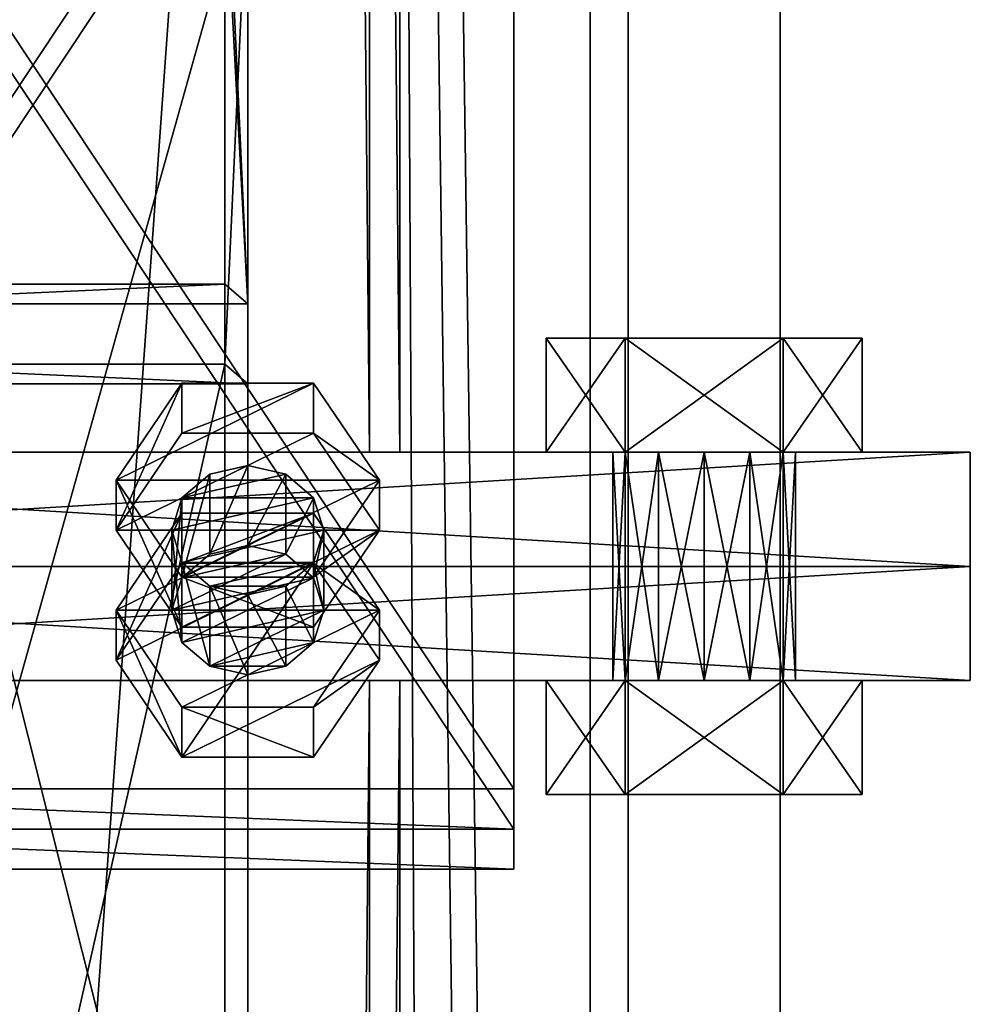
# Model space of a CAD drawing. Header units: millimetres. Extents: x -333 to 67333, y -930 to 39730.
# Tile 122 of 256: x 0 to 125, y 9342 to 9472. Entities that reach past the tile are written whole.
import ezdxf

# ---------------------------------------------------------------- set-up
doc = ezdxf.new("R2010")
doc.units = ezdxf.units.MM
for name, color, linetype in [('5', 7, 'Continuous'), ('6', 7, 'Continuous'), ('8', 7, 'Continuous'), ('95', 7, 'Continuous'), ('99', 7, 'Continuous')]:
    doc.layers.add(name, color=color, linetype=linetype)

msp = doc.modelspace()

# ---------------------------------------------------------------- meshes
at = {"layer": '5', "color": 131}
mesh = msp.add_polyface(dxfattribs=at)
corners = [(46, 9414.72, 2984), (-46, 9414.72, 2984), (-46, 19384.69, 2984), (46, 19384.69, 2984), (-46, 9414.72, 3076), (-46, 19384.69, 3076), (46, 9414.72, 3076), (46, 19384.69, 3076), (50, 9414.72, 2980), (50, 9414.72, 3080), (50, 19384.69, 3080), (50, 19384.69, 2980), (-50, 9414.72, 3080), (-50, 19384.69, 3080), (-50, 9414.72, 2980), (-50, 19384.69, 2980)]
mesh.append_faces([[corners[k] for k in face] for face in [(0, 2, 3, 3), (1, 5, 2, 2), (4, 7, 5, 5), (6, 3, 7, 7), (8, 10, 11, 11), (9, 13, 10, 10), (12, 15, 13, 13), (14, 11, 15, 15)]], dxfattribs={"vtx0": -1, "color": 131})
mesh.append_faces([[corners[k] for k in face] for face in [(9, 6, 12, 12), (6, 8, 0, 0), (0, 8, 1, 1), (12, 4, 14, 14), (4, 12, 6, 6), (14, 1, 8, 8), (11, 3, 15, 15), (3, 10, 7, 7), (7, 10, 5, 5), (15, 2, 13, 13), (2, 15, 3, 3), (13, 5, 10, 10)]], dxfattribs={"vtx0": -1, "vtx1": -1, "color": 131})
mesh.append_faces([[corners[k] for k in face] for face in [(6, 9, 8, 8), (14, 4, 1, 1), (3, 11, 10, 10), (13, 2, 5, 5)]], dxfattribs={"vtx0": -1, "vtx2": -1, "vtx3": -1, "color": 131})
mesh.append_faces([[corners[k] for k in face] for face in [(0, 1, 2, 2), (1, 4, 5, 5), (4, 6, 7, 7), (6, 0, 3, 3), (8, 9, 10, 10), (9, 12, 13, 13), (12, 14, 15, 15), (14, 8, 11, 11)]], dxfattribs={"vtx2": -1, "vtx3": -1, "color": 131})
mesh = msp.add_polyface(dxfattribs=at)
corners = [(46, 185.02, 2984), (-46, 185.02, 2984), (-46, 9384.72, 2984), (46, 9384.72, 2984), (-46, 185.02, 3076), (-46, 9384.72, 3076), (46, 185.02, 3076), (46, 9384.72, 3076), (50, 185.02, 2980), (50, 185.02, 3080), (50, 9384.72, 3080), (50, 9384.72, 2980), (-50, 185.02, 3080), (-50, 9384.72, 3080), (-50, 185.02, 2980), (-50, 9384.72, 2980)]
mesh.append_faces([[corners[k] for k in face] for face in [(0, 2, 3, 3), (1, 5, 2, 2), (4, 7, 5, 5), (6, 3, 7, 7), (8, 10, 11, 11), (9, 13, 10, 10), (12, 15, 13, 13), (14, 11, 15, 15)]], dxfattribs={"vtx0": -1, "color": 131})
mesh.append_faces([[corners[k] for k in face] for face in [(9, 6, 12, 12), (6, 8, 0, 0), (0, 8, 1, 1), (12, 4, 14, 14), (4, 12, 6, 6), (14, 1, 8, 8), (11, 3, 15, 15), (3, 10, 7, 7), (7, 10, 5, 5), (15, 2, 13, 13), (2, 15, 3, 3), (13, 5, 10, 10)]], dxfattribs={"vtx0": -1, "vtx1": -1, "color": 131})
mesh.append_faces([[corners[k] for k in face] for face in [(6, 9, 8, 8), (14, 4, 1, 1), (3, 11, 10, 10), (13, 2, 5, 5)]], dxfattribs={"vtx0": -1, "vtx2": -1, "vtx3": -1, "color": 131})
mesh.append_faces([[corners[k] for k in face] for face in [(0, 1, 2, 2), (1, 4, 5, 5), (4, 6, 7, 7), (6, 0, 3, 3), (8, 9, 10, 10), (9, 12, 13, 13), (12, 14, 15, 15), (14, 8, 11, 11)]], dxfattribs={"vtx2": -1, "vtx3": -1, "color": 131})
at = {"layer": '6', "color": 2}
mesh = msp.add_polyface(dxfattribs=at)
corners = [(80, 19379.86, 7183.53), (-80, 19379.86, 7183.53), (-80, 7954.66, 4755.1), (80, 7954.66, 4755.1), (80, 19379.86, 7347.1), (80, 7921.4, 4911.61), (-80, 19379.86, 7347.1), (-80, 7921.4, 4911.61), (-75, 7953.62, 4759.99), (75, 7953.62, 4759.99), (75, 7922.44, 4906.72), (-75, 7922.44, 4906.72), (75, 19379.86, 7188.64), (75, 19379.86, 7341.99), (-75, 19379.86, 7188.64), (-75, 19379.86, 7341.99)]
mesh.append_faces([[corners[k] for k in face] for face in [(0, 2, 3, 3), (4, 3, 5, 5), (6, 5, 7, 7), (1, 7, 2, 2), (12, 10, 9, 9), (14, 9, 8, 8), (15, 8, 11, 11), (13, 11, 10, 10)]], dxfattribs={"vtx0": -1, "color": 2})
mesh.append_faces([[corners[k] for k in face] for face in [(2, 8, 3, 3), (8, 7, 11, 11), (11, 7, 10, 10), (3, 9, 5, 5), (9, 3, 8, 8), (5, 10, 7, 7), (0, 12, 1, 1), (12, 4, 13, 13), (13, 4, 15, 15), (1, 14, 6, 6), (14, 1, 12, 12), (6, 15, 4, 4)]], dxfattribs={"vtx0": -1, "vtx1": -1, "color": 2})
mesh.append_faces([[corners[k] for k in face] for face in [(8, 2, 7, 7), (5, 9, 10, 10), (12, 0, 4, 4), (6, 14, 15, 15)]], dxfattribs={"vtx0": -1, "vtx2": -1, "vtx3": -1, "color": 2})
mesh.append_faces([[corners[k] for k in face] for face in [(0, 1, 2, 2), (4, 0, 3, 3), (6, 4, 5, 5), (1, 6, 7, 7), (12, 13, 10, 10), (14, 12, 9, 9), (15, 14, 8, 8), (13, 15, 11, 11)]], dxfattribs={"vtx2": -1, "vtx3": -1, "color": 2})
at = {"layer": '8', "color": 253}
mesh = msp.add_polyface(dxfattribs=at)
corners = [(-27, 10666.87, 5331.58), (27, 10666.87, 5331.58), (27, 9499.73, 3444.3), (-27, 9499.73, 3444.3), (27, 10566.7, 5310.29), (27, 9436.8, 3483.22), (-27, 10566.7, 5310.29), (-27, 9436.8, 3483.22), (-30, 10670.94, 5332.45), (-30, 10562.64, 5309.43), (-30, 9434.24, 3484.8), (-30, 9502.28, 3442.72), (30, 10562.64, 5309.43), (30, 9434.24, 3484.8), (30, 10670.94, 5332.45), (30, 9502.28, 3442.72)]
mesh.append_faces([[corners[k] for k in face] for face in [(0, 2, 3, 3), (1, 5, 2, 2), (4, 7, 5, 5), (6, 3, 7, 7), (8, 10, 11, 11), (9, 13, 10, 10), (12, 15, 13, 13), (14, 11, 15, 15)]], dxfattribs={"vtx0": -1, "color": 253})
mesh.append_faces([[corners[k] for k in face] for face in [(9, 6, 12, 12), (6, 8, 0, 0), (0, 8, 1, 1), (12, 4, 14, 14), (4, 12, 6, 6), (14, 1, 8, 8), (11, 3, 15, 15), (3, 10, 7, 7), (7, 10, 5, 5), (15, 2, 13, 13), (2, 15, 3, 3), (13, 5, 10, 10)]], dxfattribs={"vtx0": -1, "vtx1": -1, "color": 253})
mesh.append_faces([[corners[k] for k in face] for face in [(6, 9, 8, 8), (14, 4, 1, 1), (3, 11, 10, 10), (13, 2, 5, 5)]], dxfattribs={"vtx0": -1, "vtx2": -1, "vtx3": -1, "color": 253})
mesh.append_faces([[corners[k] for k in face] for face in [(0, 1, 2, 2), (1, 4, 5, 5), (4, 6, 7, 7), (6, 0, 3, 3), (8, 9, 10, 10), (9, 12, 13, 13), (12, 14, 15, 15), (14, 8, 11, 11)]], dxfattribs={"vtx2": -1, "vtx3": -1, "color": 253})
mesh = msp.add_polyface(dxfattribs=at)
corners = [(-27, 9489.21, 3427.29), (27, 9489.21, 3427.29), (27, 9274.44, 3080), (-27, 9274.44, 3080), (27, 9426.28, 3466.21), (27, 9187.44, 3080), (-27, 9426.28, 3466.21), (-27, 9187.44, 3080), (-30, 9491.77, 3425.71), (-30, 9423.73, 3467.79), (-30, 9183.91, 3080), (-30, 9277.97, 3080), (30, 9423.73, 3467.79), (30, 9183.91, 3080), (30, 9491.77, 3425.71), (30, 9277.97, 3080)]
mesh.append_faces([[corners[k] for k in face] for face in [(0, 2, 3, 3), (1, 5, 2, 2), (4, 7, 5, 5), (6, 3, 7, 7), (8, 10, 11, 11), (9, 13, 10, 10), (12, 15, 13, 13), (14, 11, 15, 15)]], dxfattribs={"vtx0": -1, "color": 253})
mesh.append_faces([[corners[k] for k in face] for face in [(9, 6, 12, 12), (6, 8, 0, 0), (0, 8, 1, 1), (12, 4, 14, 14), (4, 12, 6, 6), (14, 1, 8, 8), (11, 3, 15, 15), (3, 10, 7, 7), (7, 10, 5, 5), (15, 2, 13, 13), (2, 15, 3, 3), (13, 5, 10, 10)]], dxfattribs={"vtx0": -1, "vtx1": -1, "color": 253})
mesh.append_faces([[corners[k] for k in face] for face in [(6, 9, 8, 8), (14, 4, 1, 1), (3, 11, 10, 10), (13, 2, 5, 5)]], dxfattribs={"vtx0": -1, "vtx2": -1, "vtx3": -1, "color": 253})
mesh.append_faces([[corners[k] for k in face] for face in [(0, 1, 2, 2), (1, 4, 5, 5), (4, 6, 7, 7), (6, 0, 3, 3), (8, 9, 10, 10), (9, 12, 13, 13), (12, 14, 15, 15), (14, 8, 11, 11)]], dxfattribs={"vtx2": -1, "vtx3": -1, "color": 253})
at = {"layer": '95', "color": 7}
mesh = msp.add_polyface(dxfattribs=at)
corners = [(90, 9414.72, 3075.5), (84, 9414.72, 3077.11), (84, 9384.72, 3077.11), (79.61, 9414.72, 3081.5), (79.61, 9384.72, 3081.5), (78, 9414.72, 3087.5), (78, 9384.72, 3087.5), (79.61, 9414.72, 3093.5), (79.61, 9384.72, 3093.5), (84, 9414.72, 3097.89), (84, 9384.72, 3097.89), (90, 9414.72, 3099.5), (90, 9384.72, 3099.5), (96, 9414.72, 3077.11), (100.4, 9414.72, 3081.5), (102, 9414.72, 3087.5), (96, 9414.72, 3097.89), (100.4, 9429.72, 3069.5), (79.61, 9429.72, 3069.5), (79.61, 9414.72, 3069.5), (69.22, 9429.72, 3087.5), (69.22, 9414.72, 3087.5), (79.61, 9429.72, 3105.5), (79.61, 9414.72, 3105.5), (100.4, 9414.72, 3105.5), (110.79, 9429.72, 3087.5), (100.4, 9414.72, 3069.5), (90, 9414.72, 3000.5), (84, 9414.72, 3002.11), (84, 9384.72, 3002.11), (79.61, 9414.72, 3006.5), (79.61, 9384.72, 3006.5), (78, 9414.72, 3012.5), (78, 9384.72, 3012.5), (79.61, 9414.72, 3018.5), (79.61, 9384.72, 3018.5), (84, 9414.72, 3022.89), (84, 9384.72, 3022.89), (90, 9414.72, 3024.5), (90, 9384.72, 3024.5), (96, 9414.72, 3002.11), (102, 9414.72, 3012.5), (100.4, 9414.72, 3018.5), (100.4, 9429.72, 2994.5), (79.61, 9429.72, 2994.5), (79.61, 9414.72, 2994.5), (69.22, 9429.72, 3012.5), (69.22, 9414.72, 3012.5), (79.61, 9429.72, 3030.5), (79.61, 9414.72, 3030.5), (100.4, 9414.72, 3030.5), (110.79, 9429.72, 3012.5), (100.4, 9414.72, 2994.5)]
mesh.append_faces([[corners[k] for k in face] for face in [(13, 1, 0, 0), (9, 16, 11, 11), (18, 21, 19, 19), (20, 23, 21, 21), (22, 24, 23, 23), (17, 20, 18, 18), (21, 26, 19, 19), (44, 47, 45, 45), (46, 49, 47, 47), (48, 50, 49, 49), (43, 46, 44, 44), (47, 52, 45, 45)]], dxfattribs={"vtx0": -1, "color": 7})
mesh.append_faces([[corners[k] for k in face] for face in [(1, 13, 3, 3), (3, 14, 5, 5), (5, 15, 7, 7), (7, 15, 9, 9), (20, 25, 22, 22), (23, 26, 21, 21), (28, 40, 30, 30), (30, 40, 32, 32), (32, 41, 34, 34), (34, 42, 36, 36), (46, 51, 48, 48), (49, 52, 47, 47)]], dxfattribs={"vtx0": -1, "vtx1": -1, "color": 7})
mesh.append_faces([[corners[k] for k in face] for face in [(0, 1, 2, 2), (1, 3, 4, 4), (3, 5, 6, 6), (5, 7, 8, 8), (7, 9, 10, 10), (9, 11, 12, 12), (17, 18, 19, 19), (18, 20, 21, 21), (20, 22, 23, 23), (27, 28, 29, 29), (28, 30, 31, 31), (30, 32, 33, 33), (32, 34, 35, 35), (34, 36, 37, 37), (36, 38, 39, 39), (43, 44, 45, 45), (44, 46, 47, 47), (46, 48, 49, 49)]], dxfattribs={"vtx2": -1, "vtx3": -1, "color": 7})
mesh = msp.add_polyface(dxfattribs=at)
corners = [(102, 9414.72, 3087.5), (100.4, 9414.72, 3081.5), (100.4, 9384.72, 3081.5), (96, 9414.72, 3077.11), (96, 9384.72, 3077.11), (90, 9414.72, 3075.5), (90, 9384.72, 3075.5), (90, 9414.72, 3099.5), (96, 9414.72, 3097.89), (96, 9384.72, 3097.89), (100.4, 9414.72, 3093.5), (100.4, 9384.72, 3093.5), (102, 9384.72, 3087.5), (79.61, 9414.72, 3081.5), (78, 9414.72, 3087.5), (84, 9414.72, 3097.89), (110.79, 9429.72, 3087.5), (100.4, 9429.72, 3069.5), (100.4, 9414.72, 3069.5), (110.79, 9414.72, 3087.5), (79.61, 9414.72, 3069.5), (79.61, 9429.72, 3105.5), (100.4, 9429.72, 3105.5), (100.4, 9414.72, 3105.5), (69.22, 9429.72, 3087.5), (79.61, 9414.72, 3105.5), (102, 9414.72, 3012.5), (100.4, 9414.72, 3006.5), (100.4, 9384.72, 3006.5), (96, 9414.72, 3002.11), (96, 9384.72, 3002.11), (90, 9414.72, 3000.5), (90, 9384.72, 3000.5), (90, 9414.72, 3024.5), (96, 9414.72, 3022.89), (96, 9384.72, 3022.89), (100.4, 9414.72, 3018.5), (100.4, 9384.72, 3018.5), (102, 9384.72, 3012.5), (84, 9414.72, 3002.11), (78, 9414.72, 3012.5), (79.61, 9414.72, 3018.5), (84, 9414.72, 3022.89), (110.79, 9429.72, 3012.5), (100.4, 9429.72, 2994.5), (100.4, 9414.72, 2994.5), (110.79, 9414.72, 3012.5), (79.61, 9414.72, 2994.5), (79.61, 9429.72, 3030.5), (100.4, 9429.72, 3030.5), (100.4, 9414.72, 3030.5), (69.22, 9429.72, 3012.5), (79.61, 9414.72, 3030.5)]
mesh.append_faces([[corners[k] for k in face] for face in [(16, 18, 19, 19), (17, 20, 18, 18), (22, 19, 23, 23), (21, 16, 22, 22), (19, 25, 23, 23), (29, 39, 31, 31), (42, 34, 33, 33), (43, 45, 46, 46), (44, 47, 45, 45), (49, 46, 50, 50), (48, 43, 49, 49), (46, 52, 50, 50)]], dxfattribs={"vtx0": -1, "color": 7})
mesh.append_faces([[corners[k] for k in face] for face in [(13, 3, 1, 1), (14, 1, 0, 0), (15, 0, 10, 10), (15, 10, 8, 8), (24, 17, 16, 16), (25, 19, 18, 18), (40, 29, 27, 27), (40, 27, 26, 26), (41, 26, 36, 36), (42, 36, 34, 34), (51, 44, 43, 43), (52, 46, 45, 45)]], dxfattribs={"vtx0": -1, "vtx2": -1, "vtx3": -1, "color": 7})
mesh.append_faces([[corners[k] for k in face] for face in [(0, 1, 2, 2), (1, 3, 4, 4), (3, 5, 6, 6), (7, 8, 9, 9), (8, 10, 11, 11), (10, 0, 12, 12), (16, 17, 18, 18), (21, 22, 23, 23), (22, 16, 19, 19), (26, 27, 28, 28), (27, 29, 30, 30), (29, 31, 32, 32), (33, 34, 35, 35), (34, 36, 37, 37), (36, 26, 38, 38), (43, 44, 45, 45), (48, 49, 50, 50), (49, 43, 46, 46)]], dxfattribs={"vtx2": -1, "vtx3": -1, "color": 7})
mesh = msp.add_polyface(dxfattribs=at)
corners = [(40, 9404.48, 3503.2), (38.66, 9408.73, 3500.57), (38.66, 9398.21, 3483.56), (35, 9411.84, 3498.65), (35, 9401.32, 3481.64), (30, 9412.98, 3497.94), (30, 9402.46, 3480.93), (25, 9411.84, 3498.65), (25, 9401.32, 3481.64), (21.34, 9408.73, 3500.57), (21.34, 9398.21, 3483.56), (20, 9404.48, 3503.2), (20, 9393.96, 3486.19), (21.34, 9400.22, 3505.83), (38.66, 9400.22, 3505.83), (25, 9397.11, 3507.76), (47.32, 9393.96, 3486.19), (38.66, 9406.72, 3478.3), (38.66, 9400.14, 3467.67), (21.34, 9406.72, 3478.3), (21.34, 9400.14, 3467.67), (12.68, 9387.38, 3475.56), (12.68, 9393.96, 3486.19), (47.32, 9411.05, 3513.84), (38.66, 9423.81, 3505.95), (38.66, 9417.23, 3495.31), (47.32, 9404.48, 3503.2), (21.34, 9423.81, 3505.95), (21.34, 9417.23, 3495.31), (12.68, 9411.05, 3513.84), (12.68, 9404.48, 3503.2), (21.34, 9391.72, 3511.09), (38.66, 9398.29, 3521.73), (21.34, 9398.29, 3521.73)]
mesh.append_faces([[corners[k] for k in face] for face in [(1, 4, 2, 2), (3, 6, 4, 4), (5, 8, 6, 6), (7, 10, 8, 8), (9, 12, 10, 10), (5, 9, 7, 7), (10, 6, 8, 8), (17, 20, 18, 18), (19, 21, 20, 20), (17, 22, 19, 19), (23, 25, 26, 26), (24, 28, 25, 25), (27, 30, 28, 28), (29, 31, 30, 30), (24, 29, 27, 27), (33, 23, 32, 32), (30, 25, 28, 28)]], dxfattribs={"vtx0": -1, "color": 7})
mesh.append_faces([[corners[k] for k in face] for face in [(9, 1, 11, 11), (11, 0, 13, 13), (13, 14, 15, 15), (29, 23, 33, 33), (31, 26, 30, 30)]], dxfattribs={"vtx0": -1, "vtx1": -1, "color": 7})
mesh.append_faces([[corners[k] for k in face] for face in [(9, 5, 3, 3), (9, 3, 1, 1), (11, 1, 0, 0), (13, 0, 14, 14), (12, 2, 4, 4), (10, 4, 6, 6), (29, 24, 23, 23), (30, 26, 25, 25)]], dxfattribs={"vtx0": -1, "vtx2": -1, "vtx3": -1, "color": 7})
mesh.append_faces([[corners[k] for k in face] for face in [(0, 1, 2, 2), (1, 3, 4, 4), (3, 5, 6, 6), (5, 7, 8, 8), (7, 9, 10, 10), (9, 11, 12, 12), (16, 17, 18, 18), (17, 19, 20, 20), (23, 24, 25, 25), (24, 27, 28, 28), (27, 29, 30, 30), (32, 23, 26, 26)]], dxfattribs={"vtx2": -1, "vtx3": -1, "color": 7})
mesh = msp.add_polyface(dxfattribs=at)
corners = [(90, 9414.72, 3075.5), (84, 9384.72, 3077.11), (90, 9384.72, 3075.5), (84, 9414.72, 3077.11), (79.61, 9384.72, 3081.5), (79.61, 9414.72, 3081.5), (78, 9384.72, 3087.5), (78, 9414.72, 3087.5), (79.61, 9384.72, 3093.5), (79.61, 9414.72, 3093.5), (84, 9384.72, 3097.89), (84, 9414.72, 3097.89), (90, 9384.72, 3099.5), (102, 9384.72, 3087.5), (100.4, 9384.72, 3081.5), (96, 9384.72, 3077.11), (100.4, 9384.72, 3069.5), (79.61, 9384.72, 3069.5), (79.61, 9369.72, 3069.5), (69.22, 9384.72, 3087.5), (69.22, 9369.72, 3087.5), (79.61, 9384.72, 3105.5), (79.61, 9369.72, 3105.5), (100.4, 9369.72, 3105.5), (110.79, 9384.72, 3087.5), (100.4, 9369.72, 3069.5), (90, 9414.72, 3000.5), (84, 9384.72, 3002.11), (90, 9384.72, 3000.5), (84, 9414.72, 3002.11), (79.61, 9384.72, 3006.5), (79.61, 9414.72, 3006.5), (78, 9384.72, 3012.5), (78, 9414.72, 3012.5), (79.61, 9384.72, 3018.5), (79.61, 9414.72, 3018.5), (84, 9384.72, 3022.89), (84, 9414.72, 3022.89), (90, 9384.72, 3024.5), (102, 9384.72, 3012.5), (100.4, 9384.72, 3006.5), (96, 9384.72, 3002.11), (100.4, 9384.72, 2994.5), (79.61, 9384.72, 2994.5), (79.61, 9369.72, 2994.5), (69.22, 9384.72, 3012.5), (69.22, 9369.72, 3012.5), (79.61, 9384.72, 3030.5), (79.61, 9369.72, 3030.5), (100.4, 9369.72, 3030.5), (110.79, 9384.72, 3012.5), (100.4, 9369.72, 2994.5)]
mesh.append_faces([[corners[k] for k in face] for face in [(0, 1, 2, 2), (3, 4, 1, 1), (5, 6, 4, 4), (7, 8, 6, 6), (9, 10, 8, 8), (11, 12, 10, 10), (4, 2, 1, 1), (17, 20, 18, 18), (19, 22, 20, 20), (21, 23, 22, 22), (16, 19, 17, 17), (20, 25, 18, 18), (26, 27, 28, 28), (29, 30, 27, 27), (31, 32, 30, 30), (33, 34, 32, 32), (35, 36, 34, 34), (37, 38, 36, 36), (30, 28, 27, 27), (43, 46, 44, 44), (45, 48, 46, 46), (47, 49, 48, 48), (42, 45, 43, 43), (46, 51, 44, 44)]], dxfattribs={"vtx0": -1, "color": 7})
mesh.append_faces([[corners[k] for k in face] for face in [(10, 13, 8, 8), (8, 14, 6, 6), (6, 15, 4, 4), (19, 24, 21, 21), (22, 25, 20, 20), (36, 39, 34, 34), (34, 40, 32, 32), (32, 41, 30, 30), (45, 50, 47, 47), (48, 51, 46, 46)]], dxfattribs={"vtx0": -1, "vtx1": -1, "color": 7})
mesh.append_faces([[corners[k] for k in face] for face in [(4, 15, 2, 2), (30, 41, 28, 28)]], dxfattribs={"vtx0": -1, "vtx2": -1, "vtx3": -1, "color": 7})
mesh.append_faces([[corners[k] for k in face] for face in [(16, 17, 18, 18), (17, 19, 20, 20), (19, 21, 22, 22), (42, 43, 44, 44), (43, 45, 46, 46), (45, 47, 48, 48)]], dxfattribs={"vtx2": -1, "vtx3": -1, "color": 7})
mesh = msp.add_polyface(dxfattribs=at)
corners = [(102, 9414.72, 3087.5), (100.4, 9384.72, 3081.5), (102, 9384.72, 3087.5), (100.4, 9414.72, 3081.5), (96, 9384.72, 3077.11), (96, 9414.72, 3077.11), (90, 9384.72, 3075.5), (90, 9414.72, 3099.5), (96, 9384.72, 3097.89), (90, 9384.72, 3099.5), (96, 9414.72, 3097.89), (100.4, 9384.72, 3093.5), (100.4, 9414.72, 3093.5), (84, 9384.72, 3097.89), (79.61, 9384.72, 3093.5), (78, 9384.72, 3087.5), (110.79, 9384.72, 3087.5), (100.4, 9384.72, 3069.5), (100.4, 9369.72, 3069.5), (110.79, 9369.72, 3087.5), (79.61, 9369.72, 3069.5), (79.61, 9384.72, 3105.5), (100.4, 9384.72, 3105.5), (100.4, 9369.72, 3105.5), (69.22, 9384.72, 3087.5), (79.61, 9369.72, 3105.5), (102, 9414.72, 3012.5), (100.4, 9384.72, 3006.5), (102, 9384.72, 3012.5), (100.4, 9414.72, 3006.5), (96, 9384.72, 3002.11), (96, 9414.72, 3002.11), (90, 9384.72, 3000.5), (90, 9414.72, 3024.5), (96, 9384.72, 3022.89), (90, 9384.72, 3024.5), (96, 9414.72, 3022.89), (100.4, 9384.72, 3018.5), (100.4, 9414.72, 3018.5), (84, 9384.72, 3022.89), (79.61, 9384.72, 3018.5), (78, 9384.72, 3012.5), (110.79, 9384.72, 3012.5), (100.4, 9384.72, 2994.5), (100.4, 9369.72, 2994.5), (110.79, 9369.72, 3012.5), (79.61, 9369.72, 2994.5), (79.61, 9384.72, 3030.5), (100.4, 9384.72, 3030.5), (100.4, 9369.72, 3030.5), (69.22, 9384.72, 3012.5), (79.61, 9369.72, 3030.5)]
mesh.append_faces([[corners[k] for k in face] for face in [(0, 1, 2, 2), (3, 4, 1, 1), (5, 6, 4, 4), (7, 8, 9, 9), (10, 11, 8, 8), (12, 2, 11, 11), (11, 9, 8, 8), (16, 18, 19, 19), (17, 20, 18, 18), (22, 19, 23, 23), (21, 16, 22, 22), (19, 25, 23, 23), (26, 27, 28, 28), (29, 30, 27, 27), (31, 32, 30, 30), (33, 34, 35, 35), (36, 37, 34, 34), (38, 28, 37, 37), (37, 35, 34, 34), (42, 44, 45, 45), (43, 46, 44, 44), (48, 45, 49, 49), (47, 42, 48, 48), (45, 51, 49, 49)]], dxfattribs={"vtx0": -1, "color": 7})
mesh.append_faces([[corners[k] for k in face] for face in [(9, 11, 13, 13), (35, 37, 39, 39)]], dxfattribs={"vtx0": -1, "vtx1": -1, "color": 7})
mesh.append_faces([[corners[k] for k in face] for face in [(13, 11, 2, 2), (14, 2, 1, 1), (15, 1, 4, 4), (24, 17, 16, 16), (25, 19, 18, 18), (39, 37, 28, 28), (40, 28, 27, 27), (41, 27, 30, 30), (50, 43, 42, 42), (51, 45, 44, 44)]], dxfattribs={"vtx0": -1, "vtx2": -1, "vtx3": -1, "color": 7})
mesh.append_faces([[corners[k] for k in face] for face in [(16, 17, 18, 18), (21, 22, 23, 23), (22, 16, 19, 19), (42, 43, 44, 44), (47, 48, 49, 49), (48, 42, 45, 45)]], dxfattribs={"vtx2": -1, "vtx3": -1, "color": 7})
mesh = msp.add_polyface(dxfattribs=at)
corners = [(40, 9404.48, 3503.2), (38.66, 9398.21, 3483.56), (40, 9393.96, 3486.19), (20, 9404.48, 3503.2), (21.34, 9400.22, 3505.83), (21.34, 9389.71, 3488.82), (20, 9393.96, 3486.19), (25, 9397.11, 3507.76), (25, 9386.59, 3490.75), (30, 9395.97, 3508.46), (30, 9385.45, 3491.45), (35, 9397.11, 3507.76), (35, 9386.59, 3490.75), (38.66, 9400.22, 3505.83), (38.66, 9389.71, 3488.82), (35, 9401.32, 3481.64), (21.34, 9398.21, 3483.56), (47.32, 9393.96, 3486.19), (38.66, 9400.14, 3467.67), (47.32, 9387.38, 3475.56), (21.34, 9406.72, 3478.3), (12.68, 9393.96, 3486.19), (12.68, 9387.38, 3475.56), (21.34, 9381.2, 3494.08), (21.34, 9374.63, 3483.45), (38.66, 9381.2, 3494.08), (38.66, 9374.63, 3483.45), (38.66, 9406.72, 3478.3), (21.34, 9400.14, 3467.67), (12.68, 9411.05, 3513.84), (21.34, 9398.29, 3521.73), (21.34, 9391.72, 3511.09), (38.66, 9398.29, 3521.73), (38.66, 9391.72, 3511.09), (47.32, 9404.48, 3503.2)]
mesh.append_faces([[corners[k] for k in face] for face in [(0, 1, 2, 2), (3, 5, 6, 6), (4, 8, 5, 5), (7, 10, 8, 8), (9, 12, 10, 10), (11, 14, 12, 12), (13, 2, 14, 14), (7, 11, 9, 9), (12, 8, 10, 10), (17, 18, 19, 19), (21, 24, 22, 22), (23, 26, 24, 24), (25, 19, 26, 26), (23, 17, 25, 25), (19, 24, 26, 26), (22, 18, 28, 28), (30, 33, 31, 31), (32, 34, 33, 33), (34, 31, 33, 33)]], dxfattribs={"vtx0": -1, "color": 7})
mesh.append_faces([[corners[k] for k in face] for face in [(8, 2, 5, 5), (5, 1, 6, 6), (6, 15, 16, 16), (21, 17, 23, 23), (24, 18, 22, 22)]], dxfattribs={"vtx0": -1, "vtx1": -1, "color": 7})
mesh.append_faces([[corners[k] for k in face] for face in [(7, 13, 11, 11), (8, 12, 14, 14), (8, 14, 2, 2), (5, 2, 1, 1), (21, 27, 17, 17), (24, 19, 18, 18)]], dxfattribs={"vtx0": -1, "vtx2": -1, "vtx3": -1, "color": 7})
mesh.append_faces([[corners[k] for k in face] for face in [(3, 4, 5, 5), (4, 7, 8, 8), (7, 9, 10, 10), (9, 11, 12, 12), (11, 13, 14, 14), (13, 0, 2, 2), (20, 21, 22, 22), (21, 23, 24, 24), (23, 25, 26, 26), (25, 17, 19, 19), (29, 30, 31, 31), (30, 32, 33, 33)]], dxfattribs={"vtx2": -1, "vtx3": -1, "color": 7})
at = {"layer": '99', "color": 7}
mesh = msp.add_polyface(dxfattribs=at)
corners = [(100, 1810, 1000), (-100, 1810, 1000), (-100, 4590, 1000), (100, 4590, 1000), (100, 1810, 2280), (-100, 1810, 2280), (100, 4590, 2280), (-100, 4590, 2280), (100, 0, 2950), (-100, 0, 2950), (-100, 38800, 2950), (100, 38800, 2950), (100, 38800, -700), (-100, 38800, -700), (-100, 0, -700), (100, 0, -700), (100, 36990, 2280), (-100, 36990, 2280), (-100, 34210, 2280), (100, 34210, 2280), (-100, 34210, 1000), (100, 34210, 1000), (-100, 36990, 1000), (100, 36990, 1000), (100, 19847.42, 2200), (-100, 19847.42, 2200), (-100, 18949.94, 2200), (100, 18949.94, 2200), (-100, 18949.94, 100), (100, 18949.94, 100), (-100, 19847.42, 100), (100, 19847.42, 100), (100, 30990, 2280), (-100, 30990, 2280), (-100, 28210, 2280), (100, 28210, 2280), (-100, 28210, 1000), (100, 28210, 1000), (-100, 30990, 1000), (100, 30990, 1000), (100, 24990, 2280), (-100, 24990, 2280), (-100, 22210, 2280), (100, 22210, 2280), (-100, 22210, 1000), (100, 22210, 1000), (-100, 24990, 1000), (100, 24990, 1000), (100, 16590, 2280), (-100, 16590, 2280), (-100, 13810, 2280), (100, 13810, 2280), (-100, 13810, 1000), (100, 13810, 1000), (-100, 16590, 1000), (100, 16590, 1000), (100, 10590, 1000), (100, 10590, 2280), (100, 7810, 2280), (100, 7810, 1000), (-100, 7810, 2280), (-100, 7810, 1000), (-100, 10590, 1000), (-100, 10590, 2280)]
mesh.append_faces([[corners[k] for k in face] for face in [(0, 2, 3, 3), (4, 1, 0, 0), (6, 5, 4, 4), (3, 7, 6, 6), (8, 10, 11, 11), (12, 10, 13, 13), (14, 12, 13, 13), (8, 14, 9, 9), (16, 18, 19, 19), (19, 20, 21, 21), (21, 22, 23, 23), (23, 17, 16, 16), (24, 26, 27, 27), (27, 28, 29, 29), (29, 30, 31, 31), (31, 25, 24, 24), (32, 34, 35, 35), (35, 36, 37, 37), (37, 38, 39, 39), (39, 33, 32, 32), (40, 42, 43, 43), (43, 44, 45, 45), (45, 46, 47, 47), (47, 41, 40, 40), (48, 50, 51, 51), (51, 52, 53, 53), (53, 54, 55, 55), (55, 49, 48, 48), (58, 61, 59, 59), (59, 62, 56, 56), (56, 63, 57, 57), (57, 60, 58, 58)]], dxfattribs={"vtx0": -1, "color": 7})
mesh.append_faces([[corners[k] for k in face] for face in [(29, 55, 27, 27), (55, 56, 53, 53), (27, 48, 24, 24), (15, 29, 12, 12), (0, 8, 4, 4), (4, 8, 6, 6), (58, 8, 57, 57), (51, 8, 48, 48), (43, 8, 40, 40), (35, 8, 32, 32), (19, 8, 16, 16), (12, 23, 11, 11), (31, 12, 29, 29), (23, 39, 21, 21), (11, 16, 8, 8), (32, 21, 39, 39), (21, 32, 19, 19), (40, 37, 47, 47), (37, 40, 35, 35), (24, 45, 31, 31), (45, 24, 43, 43), (57, 53, 56, 56), (53, 57, 51, 51), (6, 59, 3, 3), (59, 6, 58, 58), (42, 25, 44, 44), (25, 42, 26, 26), (44, 30, 46, 46), (36, 30, 38, 38), (20, 30, 22, 22), (9, 5, 10, 10), (5, 14, 1, 1), (1, 14, 2, 2), (61, 14, 62, 62), (52, 14, 54, 54), (28, 14, 30, 30), (10, 17, 13, 13), (17, 33, 18, 18), (13, 30, 14, 14), (38, 18, 33, 33), (18, 38, 20, 20), (46, 34, 41, 41), (34, 46, 36, 36), (26, 54, 28, 28), (62, 50, 63, 63), (50, 62, 52, 52), (2, 60, 7, 7), (60, 2, 61, 61)]], dxfattribs={"vtx0": -1, "vtx1": -1, "color": 7})
mesh.append_faces([[corners[k] for k in face] for face in [(55, 29, 0, 0), (55, 3, 59, 59), (29, 15, 0, 0), (6, 8, 58, 58), (57, 8, 51, 51), (48, 8, 43, 43), (40, 8, 35, 35), (32, 8, 19, 19), (23, 12, 31, 31), (23, 31, 45, 45), (23, 47, 37, 37), (43, 24, 48, 48), (46, 30, 36, 36), (38, 30, 20, 20), (2, 14, 61, 61), (62, 14, 52, 52), (54, 14, 28, 28), (17, 10, 5, 5), (17, 7, 60, 60), (17, 63, 50, 50), (17, 49, 42, 42), (17, 41, 34, 34), (13, 22, 30, 30), (49, 26, 42, 42)]], dxfattribs={"vtx0": -1, "vtx1": -1, "vtx2": -1, "vtx3": -1, "color": 7})
mesh.append_faces([[corners[k] for k in face] for face in [(55, 0, 3, 3), (55, 59, 56, 56), (27, 55, 48, 48), (0, 15, 8, 8), (23, 45, 47, 47), (23, 37, 39, 39), (11, 23, 16, 16), (44, 25, 30, 30), (5, 9, 14, 14), (17, 5, 7, 7), (17, 60, 63, 63), (17, 50, 49, 49), (17, 42, 41, 41), (17, 34, 33, 33), (13, 17, 22, 22), (26, 49, 54, 54)]], dxfattribs={"vtx0": -1, "vtx2": -1, "vtx3": -1, "color": 7})
mesh.append_faces([[corners[k] for k in face] for face in [(0, 1, 2, 2), (4, 5, 1, 1), (6, 7, 5, 5), (3, 2, 7, 7), (8, 9, 10, 10), (12, 11, 10, 10), (14, 15, 12, 12), (8, 15, 14, 14), (16, 17, 18, 18), (19, 18, 20, 20), (21, 20, 22, 22), (23, 22, 17, 17), (24, 25, 26, 26), (27, 26, 28, 28), (29, 28, 30, 30), (31, 30, 25, 25), (32, 33, 34, 34), (35, 34, 36, 36), (37, 36, 38, 38), (39, 38, 33, 33), (40, 41, 42, 42), (43, 42, 44, 44), (45, 44, 46, 46), (47, 46, 41, 41), (48, 49, 50, 50), (51, 50, 52, 52), (53, 52, 54, 54), (55, 54, 49, 49), (58, 60, 61, 61), (59, 61, 62, 62), (56, 62, 63, 63), (57, 63, 60, 60)]], dxfattribs={"vtx2": -1, "vtx3": -1, "color": 7})
mesh = msp.add_polyface(dxfattribs=at)
corners = [(-65, 9365.2, 3515.74), (65, 9365.2, 3515.74), (65, 9560.81, 3394.77), (-65, 9560.81, 3394.77), (65, 9370.46, 3524.24), (65, 9566.07, 3403.27), (-65, 9370.46, 3524.24), (-65, 9566.07, 3403.27)]
mesh.append_faces([[corners[k] for k in face] for face in [(0, 2, 3, 3), (1, 5, 2, 2), (4, 7, 5, 5), (6, 3, 7, 7), (1, 6, 4, 4), (3, 5, 7, 7)]], dxfattribs={"vtx0": -1, "color": 7})
mesh.append_faces([[corners[k] for k in face] for face in [(0, 1, 2, 2), (1, 4, 5, 5), (4, 6, 7, 7), (6, 0, 3, 3), (1, 0, 6, 6), (3, 2, 5, 5)]], dxfattribs={"vtx2": -1, "vtx3": -1, "color": 7})
mesh = msp.add_polyface(dxfattribs=at)
corners = [(-65, 9359.94, 3507.23), (65, 9359.94, 3507.23), (65, 9555.55, 3386.26), (-65, 9555.55, 3386.26), (65, 9365.2, 3515.74), (65, 9560.81, 3394.77), (-65, 9365.2, 3515.74), (-65, 9560.81, 3394.77)]
mesh.append_faces([[corners[k] for k in face] for face in [(0, 2, 3, 3), (1, 5, 2, 2), (4, 7, 5, 5), (6, 3, 7, 7), (1, 6, 4, 4), (3, 5, 7, 7)]], dxfattribs={"vtx0": -1, "color": 7})
mesh.append_faces([[corners[k] for k in face] for face in [(0, 1, 2, 2), (1, 4, 5, 5), (4, 6, 7, 7), (6, 0, 3, 3), (1, 0, 6, 6), (3, 2, 5, 5)]], dxfattribs={"vtx2": -1, "vtx3": -1, "color": 7})
mesh = msp.add_polyface(dxfattribs=at)
corners = [(-125, 9399.72, 3127.5), (125, 9399.72, 3127.5), (125, 9399.72, 2972.5), (-125, 9399.72, 2972.5), (125, 9414.72, 3127.5), (125, 9414.72, 2972.5), (-125, 9414.72, 3127.5), (-125, 9414.72, 2972.5)]
mesh.append_faces([[corners[k] for k in face] for face in [(0, 2, 3, 3), (1, 5, 2, 2), (4, 7, 5, 5), (6, 3, 7, 7), (1, 6, 4, 4), (3, 5, 7, 7)]], dxfattribs={"vtx0": -1, "color": 7})
mesh.append_faces([[corners[k] for k in face] for face in [(0, 1, 2, 2), (1, 4, 5, 5), (4, 6, 7, 7), (6, 0, 3, 3), (1, 0, 6, 6), (3, 2, 5, 5)]], dxfattribs={"vtx2": -1, "vtx3": -1, "color": 7})
mesh = msp.add_polyface(dxfattribs=at)
corners = [(-125, 9384.72, 3127.5), (125, 9384.72, 3127.5), (125, 9384.72, 2972.5), (-125, 9384.72, 2972.5), (125, 9399.72, 3127.5), (125, 9399.72, 2972.5), (-125, 9399.72, 3127.5), (-125, 9399.72, 2972.5)]
mesh.append_faces([[corners[k] for k in face] for face in [(0, 2, 3, 3), (1, 5, 2, 2), (4, 7, 5, 5), (6, 3, 7, 7), (1, 6, 4, 4), (3, 5, 7, 7)]], dxfattribs={"vtx0": -1, "color": 7})
mesh.append_faces([[corners[k] for k in face] for face in [(0, 1, 2, 2), (1, 4, 5, 5), (4, 6, 7, 7), (6, 0, 3, 3), (1, 0, 6, 6), (3, 2, 5, 5)]], dxfattribs={"vtx2": -1, "vtx3": -1, "color": 7})

doc.saveas('drawing.dxf')
